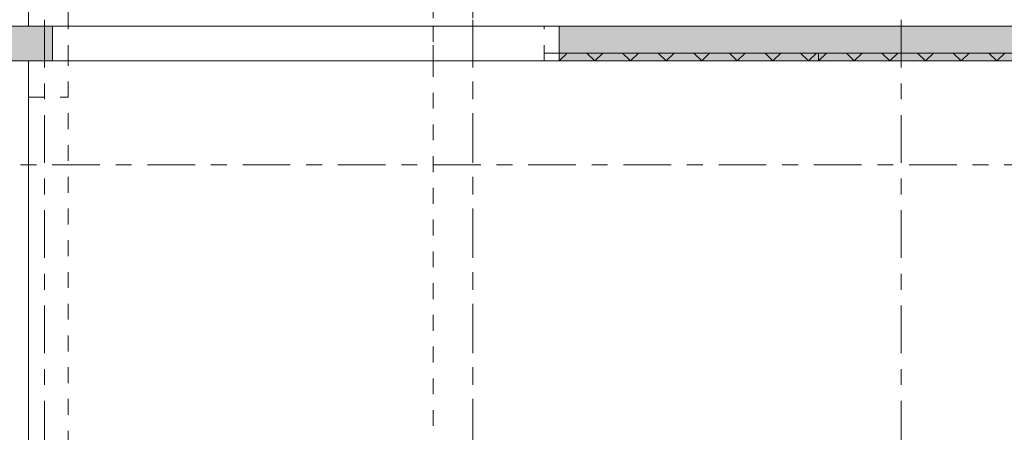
# Model space of a CAD drawing. Header units: millimetres. Extents: x -931 to -90, y -1411 to -817.
# Tile 22 of 63: x -714 to -652, y -1249 to -1223. Entities that reach past the tile are written whole.
import ezdxf

# ---------------------------------------------------------------- set-up
doc = ezdxf.new("R2010")
doc.units = ezdxf.units.MM
for name, pattern in [('XKITLINE00', [0]), ('XKITLINE01', [4, 1, -1, 1, -1]), ('XKITLINE03', [6, 3, -1, 1, -1])]:
    doc.linetypes.add(name, pattern=pattern)
for name, color, linetype, lineweight in [('Grafisch object', 3, 'Continuous', 0), ('Onderdeel', 2, 'Continuous', 0), ('Stramien', 4, 'Continuous', 0)]:
    doc.layers.add(name, color=color, linetype=linetype, lineweight=lineweight)

msp = doc.modelspace()

# ---------------------------------------------------------------- hatches: boundary and pattern name
at = {"layer": 'Onderdeel'}
for points in [[(-712.417, -1225.777), (-883.432, -1225.777), (-883.432, -1223.577), (-712.417, -1223.577)], [(-609.937, -1225.777), (-680.487, -1225.777), (-680.487, -1223.577), (-609.937, -1223.577)], [(-664.135, -1225.777), (-680.487, -1225.777), (-680.487, -1225.277), (-664.135, -1225.277)], [(-640.135, -1225.777), (-664.135, -1225.777), (-664.135, -1225.277), (-640.135, -1225.277)]]:
    msp.add_hatch(color=256, dxfattribs=at).paths.add_polyline_path(points, flags=17)

# ---------------------------------------------------------------- linework, layer by layer
at = {"layer": 'Grafisch object', "linetype": 'XKITLINE00', "lineweight": 0}
msp.add_line((-713.937, -1225.927), (-713.937, -1254.077), dxfattribs=at)
at = {"layer": 'Onderdeel', "linetype": 'XKITLINE01', "lineweight": 0}
for p, q in [((-688.437, -1178.077), (-688.437, -1223.577)), ((-685.937, -1178.077), (-685.937, -1223.577)), ((-713.937, -1223.577), (-713.937, -1192.777)), ((-713.937, -1195.277), (-713.937, -1223.577)), ((-711.437, -1223.577), (-711.437, -1195.277)), ((-712.417, -1223.577), (-713.937, -1223.577)), ((-713.937, -1223.577), (-711.437, -1223.577)), ((-680.489, -1223.577), (-712.417, -1223.577)), ((-711.437, -1225.777), (-711.437, -1223.577)), ((-711.437, -1223.577), (-711.437, -1223.577)), ((-711.437, -1225.777), (-711.437, -1223.577)), ((-688.437, -1225.777), (-688.437, -1223.577)), ((-688.437, -1223.577), (-685.937, -1223.577)), ((-688.437, -1223.577), (-688.437, -1223.577)), ((-688.437, -1223.577), (-688.437, -1225.777)), ((-685.937, -1225.777), (-685.937, -1223.577)), ((-685.937, -1223.577), (-685.937, -1223.577)), ((-685.937, -1225.777), (-685.937, -1223.577)), ((-681.437, -1225.777), (-681.437, -1223.577)), ((-681.437, -1225.777), (-681.437, -1223.577)), ((-537.436, -1223.577), (-680.487, -1223.577)), ((-680.487, -1225.777), (-680.487, -1223.577)), ((-681.437, -1225.277), (-681.437, -1225.277)), ((-680.489, -1225.277), (-681.437, -1225.277)), ((-681.437, -1225.777), (-681.437, -1225.277)), ((-680.487, -1225.777), (-680.487, -1225.277)), ((-664.135, -1225.277), (-664.134, -1225.277)), ((-664.134, -1225.277), (-664.135, -1225.277)), ((-712.417, -1225.777), (-713.937, -1225.777)), ((-713.937, -1225.777), (-713.937, -1254.077)), ((-711.437, -1225.777), (-713.937, -1225.777)), ((-713.937, -1225.777), (-713.937, -1254.077)), ((-680.489, -1225.777), (-712.417, -1225.777)), ((-711.437, -1254.077), (-711.437, -1225.777)), ((-711.437, -1225.777), (-711.437, -1225.777)), ((-685.937, -1225.777), (-688.437, -1225.777)), ((-688.437, -1225.777), (-688.437, -1254.077)), ((-688.437, -1225.777), (-688.437, -1225.777)), ((-685.937, -1254.077), (-685.937, -1225.777)), ((-685.937, -1225.777), (-685.937, -1225.777)), ((-680.487, -1225.777), (-681.437, -1225.777)), ((-597.334, -1225.777), (-680.487, -1225.777)), ((-664.135, -1225.777), (-664.134, -1225.777)), ((-713.937, -1228.069), (-711.437, -1228.069))]:
    msp.add_line(p, q, dxfattribs=at)
at = {"layer": 'Onderdeel', "linetype": 'XKITLINE00', "lineweight": 0}
for p, q in [((-713.937, -1195.277), (-713.937, -1223.577)), ((-883.432, -1223.577), (-712.417, -1223.577)), ((-712.417, -1223.577), (-680.489, -1223.577)), ((-712.417, -1225.777), (-712.417, -1223.577)), ((-712.417, -1223.577), (-712.417, -1223.577)), ((-712.417, -1225.777), (-712.417, -1223.577)), ((-712.417, -1225.777), (-712.417, -1223.577)), ((-680.489, -1223.577), (-680.489, -1225.777)), ((-680.487, -1223.577), (-680.489, -1223.577)), ((-680.487, -1223.577), (-680.487, -1223.577)), ((-680.487, -1223.577), (-609.937, -1223.577)), ((-680.487, -1225.777), (-680.487, -1223.577)), ((-680.487, -1225.277), (-680.489, -1225.277)), ((-680.487, -1225.777), (-679.987, -1225.277)), ((-680.487, -1225.277), (-680.487, -1225.277)), ((-664.135, -1225.277), (-680.487, -1225.277)), ((-680.487, -1225.777), (-680.487, -1225.277)), ((-678.242, -1225.777), (-678.742, -1225.277)), ((-678.242, -1225.777), (-677.742, -1225.277)), ((-675.997, -1225.777), (-676.497, -1225.277)), ((-675.997, -1225.777), (-675.497, -1225.277)), ((-673.751, -1225.777), (-674.251, -1225.277)), ((-673.751, -1225.777), (-673.251, -1225.277)), ((-671.506, -1225.777), (-672.006, -1225.277)), ((-671.506, -1225.777), (-671.006, -1225.277)), ((-669.261, -1225.777), (-669.761, -1225.277)), ((-669.261, -1225.777), (-668.761, -1225.277)), ((-667.016, -1225.777), (-667.516, -1225.277)), ((-667.016, -1225.777), (-666.516, -1225.277)), ((-664.771, -1225.777), (-665.271, -1225.277)), ((-664.771, -1225.777), (-664.271, -1225.277)), ((-664.135, -1225.777), (-663.635, -1225.277)), ((-664.135, -1225.777), (-664.135, -1225.277)), ((-640.135, -1225.277), (-664.135, -1225.277)), ((-664.135, -1225.277), (-664.135, -1225.777)), ((-661.89, -1225.777), (-662.39, -1225.277)), ((-661.89, -1225.777), (-661.39, -1225.277)), ((-659.645, -1225.777), (-660.145, -1225.277)), ((-659.645, -1225.777), (-659.145, -1225.277)), ((-657.4, -1225.777), (-657.9, -1225.277)), ((-657.4, -1225.777), (-656.9, -1225.277)), ((-655.155, -1225.777), (-655.655, -1225.277)), ((-655.155, -1225.777), (-654.655, -1225.277)), ((-652.91, -1225.777), (-653.41, -1225.277)), ((-652.91, -1225.777), (-652.41, -1225.277)), ((-883.432, -1225.777), (-712.417, -1225.777)), ((-713.937, -1254.077), (-713.937, -1225.777)), ((-712.417, -1225.777), (-680.489, -1225.777)), ((-712.417, -1225.777), (-712.417, -1225.777)), ((-680.487, -1225.777), (-680.489, -1225.777)), ((-609.937, -1225.777), (-680.487, -1225.777)), ((-664.135, -1225.777), (-680.487, -1225.777)), ((-664.135, -1225.777), (-640.135, -1225.777))]:
    msp.add_line(p, q, dxfattribs=at)
at = {"layer": 'Stramien', "linetype": 'XKITLINE03', "lineweight": 0}
for p, q in [((-712.934, -1364.189), (-712.934, -1157.777)), ((-685.934, -1364.189), (-685.934, -1157.777)), ((-658.934, -1364.189), (-658.934, -1157.777)), ((-904.434, -1232.327), (-469.434, -1232.327))]:
    msp.add_line(p, q, dxfattribs=at)

doc.saveas('drawing.dxf')
